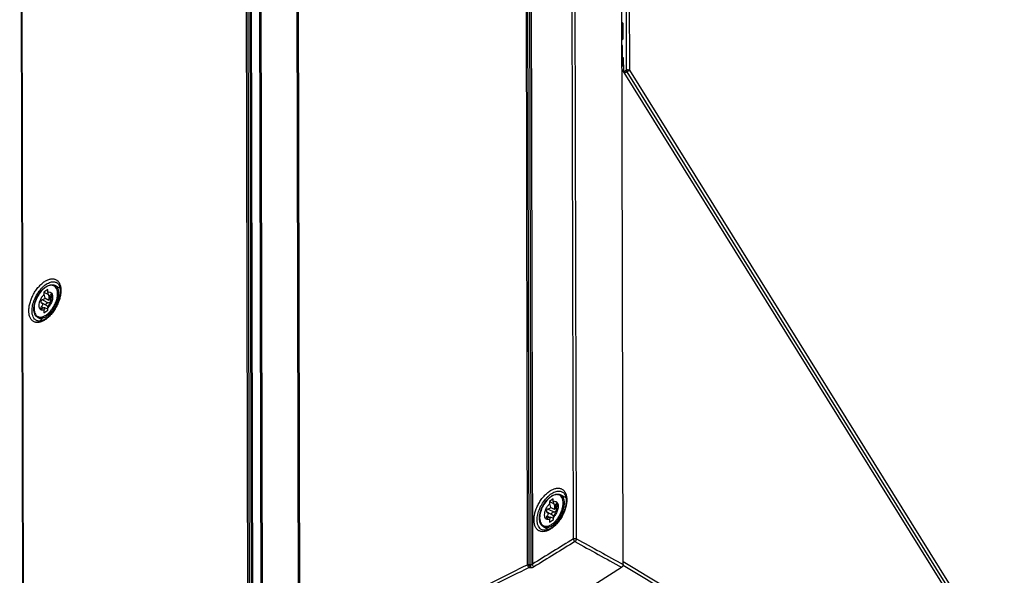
# Model space of a CAD drawing. Header units: millimetres. Extents: x 0 to 1189, y 0 to 841.
# Tile 47 of 67: x 946 to 1054, y 274 to 335. Entities that reach past the tile are written whole.
import ezdxf

# ---------------------------------------------------------------- set-up
doc = ezdxf.new("R2010")
doc.units = ezdxf.units.MM
doc.header["$LTSCALE"] = 65.395
doc.layers.get('0').update_dxf_attribs({"linetype": 'CONTINUOUS'})
doc.layers.add('DRAFTS', color=7, linetype='CONTINUOUS')
doc.layers.add('ROUNDS', color=7, linetype='CONTINUOUS')

msp = doc.modelspace()

# ---------------------------------------------------------------- linework, layer by layer
at = {"color": 9, "linetype": 'CONTINUOUS'}
for p, q in [((1006.3887, 278.1844), (1006.0077, 450.1456)), ((1006.7297, 278.1961), (1006.3487, 450.1574)), ((1001.352, 275.3416), (1000.9711, 447.2639)), ((1001.5186, 275.3754), (1001.1376, 447.2977)), ((1001.3081, 447.3016), (1001.6891, 275.3662)), ((1001.4968, 447.3563), (1001.8778, 275.4034)), ((1011.9379, 447.5048), (1012.1989, 329.7012)), ((1012.2851, 447.5093), (1012.5462, 329.7057)), ((976.2157, 259.1531), (975.8347, 431.106)), ((975.9254, 431.4039), (976.3063, 259.4816)), ((970.6322, 255.5477), (970.2511, 427.5083)), ((970.8056, 255.5937), (970.4246, 427.5543)), ((971.0249, 255.5902), (970.6439, 427.5666)), ((971.2002, 255.6297), (970.8191, 427.6212)), ((971.6973, 428.1773), (972.0784, 256.1859)), ((971.8182, 428.5019), (972.1992, 256.5414)), ((945.5907, 411.8939), (945.9717, 239.9335)), ((1011.7386, 332.4314), (1011.7291, 332.4366)), ((1012.1989, 329.7012), (1011.8873, 329.5118)), ((1012.2551, 329.5252), (1011.9822, 329.3594)), ((1012.2572, 329.5265), (1012.2551, 329.5252)), ((1012.2551, 329.5252), (1052.9006, 264.243)), ((1012.5462, 329.7057), (1053.1916, 264.4235)), ((948.0473, 304.4854), (948.6517, 304.1574)), ((948.8181, 304.6203), (948.9483, 304.5497)), ((948.9024, 305.0269), (949.0468, 304.9486)), ((947.9183, 303.7251), (948.1645, 303.5915)), ((1003.616, 281.4697), (1004.2204, 281.1417)), ((1004.3867, 281.6046), (1004.5169, 281.5339)), ((1004.471, 282.0111), (1004.6154, 281.9328)), ((1003.4869, 280.7093), (1003.7331, 280.5757)), ((1001.5002, 275.033), (1001.6708, 275.0238)), ((1001.5186, 275.3754), (1001.6891, 275.3662))]:
    msp.add_line(p, q, dxfattribs=at)
at = {"color": 7, "linetype": 'CONTINUOUS'}
for p, q in [((1011.8556, 275.3717), (1011.4731, 447.9782)), ((971.7538, 428.4034), (972.1349, 256.443)), ((945.5257, 411.795), (945.9067, 239.8346)), ((1011.8279, 334.8938), (1011.7235, 334.9504)), ((1011.8279, 334.8938), (1011.8318, 333.1277)), ((1011.7275, 333.1843), (1011.8318, 333.1277)), ((1011.8318, 333.1277), (1011.7277, 333.0621)), ((1011.7386, 332.4314), (1011.7432, 330.3522)), ((1011.8716, 331.1077), (1011.7416, 331.0396)), ((1011.7432, 330.3522), (1011.8737, 330.1425)), ((1011.8716, 331.1077), (1011.8751, 329.5315)), ((948.6105, 305.5924), (948.1853, 305.3232)), ((948.1853, 305.3232), (948.1859, 305.0434)), ((948.1853, 305.3232), (948.6911, 305.0487)), ((948.6111, 305.3127), (948.6105, 305.5924)), ((949.4276, 306.0417), (949.9604, 305.7526)), ((947.9148, 304.1348), (947.9221, 304.1309)), ((948.5272, 303.8026), (947.9218, 304.1311)), ((948.7364, 304.4148), (948.2963, 304.6537)), ((949.0166, 304.7627), (948.7214, 304.9229)), ((948.7353, 304.9154), (948.7364, 304.4148)), ((949.0354, 304.4315), (949.0328, 304.4328)), ((948.1897, 303.3347), (948.1903, 303.055)), ((948.1903, 303.055), (948.6155, 303.3242)), ((948.6152, 303.4337), (948.2986, 303.6055)), ((948.6155, 303.3242), (948.6149, 303.6039)), ((947.5197, 302.5261), (948.0686, 302.2282)), ((1004.1791, 282.5766), (1003.7539, 282.3074)), ((1004.1797, 282.2969), (1004.1791, 282.5766)), ((1004.9963, 283.026), (1005.5613, 282.7193)), ((1003.7539, 282.3074), (1004.2598, 282.0329)), ((1003.7539, 282.3074), (1003.7545, 282.0277)), ((1004.305, 281.399), (1003.8649, 281.6379)), ((1004.5852, 281.7469), (1004.29, 281.9071)), ((1004.3039, 281.8996), (1004.305, 281.399)), ((1004.604, 281.4157), (1004.6014, 281.417)), ((1003.4834, 281.1191), (1003.4908, 281.1152)), ((1004.0958, 280.7868), (1003.4905, 281.1153)), ((1003.7583, 280.3189), (1003.7589, 280.0392)), ((1003.7589, 280.0392), (1004.1841, 280.3084)), ((1004.1839, 280.4179), (1003.8672, 280.5897)), ((1004.1841, 280.3084), (1004.1835, 280.5881)), ((1003.0884, 279.5103), (1003.6256, 279.2187)), ((950.8039, 236.5086), (1011.6862, 275.0619))]:
    msp.add_line(p, q, dxfattribs=at)
for points in [[(949.6125, 306.3547), (949.64, 306.337), (949.6805, 306.3066), (949.7179, 306.2727), (949.7526, 306.2357), (949.7847, 306.1955), (949.8143, 306.1523), (949.8416, 306.1062), (949.8665, 306.0573), (949.8892, 306.0054), (949.9097, 305.9506), (949.928, 305.8928), (949.944, 305.8321), (949.9577, 305.7686), (949.9691, 305.7022), (949.978, 305.633), (949.9844, 305.5613), (949.9883, 305.4869), (949.9896, 305.4159)], [(949.9896, 305.4159), (949.9885, 305.3392), (949.9845, 305.2539), (949.9774, 305.1662), (949.9673, 305.0766), (949.9542, 304.9851), (949.938, 304.892), (949.9187, 304.7974), (949.8964, 304.7016), (949.8711, 304.6048), (949.8428, 304.5073), (949.8116, 304.4092), (949.7775, 304.3107), (949.7406, 304.2122), (949.7009, 304.1138), (949.6586, 304.0157), (949.6136, 303.9182), (949.5662, 303.8214), (949.5165, 303.7257), (949.4644, 303.6312), (949.4102, 303.5381), (949.354, 303.4466), (949.2959, 303.357), (949.236, 303.2694), (949.1745, 303.184), (949.1115, 303.101), (949.0472, 303.0206), (948.9818, 302.9429), (948.9153, 302.8682), (948.8481, 302.7965), (948.7801, 302.728), (948.7116, 302.6629), (948.6429, 302.6012), (948.5739, 302.543), (948.505, 302.4886), (948.4363, 302.4378), (948.3679, 302.3909), (948.3001, 302.3478), (948.2329, 302.3087), (948.1666, 302.2734), (948.1011, 302.2421), (948.0368, 302.2146), (947.9737, 302.1912), (947.9119, 302.1716), (947.8514, 302.1559), (947.7924, 302.144), (947.7347, 302.136), (947.6783, 302.1319), (947.623, 302.1318), (947.5688, 302.1358), (947.5157, 302.1441), (947.4639, 302.157), (947.4133, 302.1748), (947.3806, 302.1895)], [(1005.2039, 283.3252), (1005.2342, 283.3058), (1005.2781, 283.2725), (1005.3186, 283.2355), (1005.356, 283.1948), (1005.3905, 283.1506), (1005.4221, 283.1031), (1005.4509, 283.0524), (1005.477, 282.9986), (1005.5004, 282.9417), (1005.5213, 282.8815), (1005.5396, 282.8182), (1005.5553, 282.7517), (1005.5682, 282.6821), (1005.5783, 282.6096), (1005.5857, 282.5341), (1005.5901, 282.4558), (1005.5916, 282.3807)], [(1005.5916, 282.3807), (1005.5904, 282.304), (1005.5863, 282.2187), (1005.5791, 282.1312), (1005.5688, 282.0418), (1005.5553, 281.9505), (1005.5387, 281.8576), (1005.519, 281.7634), (1005.4962, 281.668), (1005.4703, 281.5716), (1005.4414, 281.4745), (1005.4094, 281.3768), (1005.3745, 281.2789), (1005.3368, 281.1809), (1005.2962, 281.083), (1005.2529, 280.9855), (1005.207, 280.8886), (1005.1585, 280.7925), (1005.1076, 280.6975), (1005.0543, 280.6036), (1004.9989, 280.5113), (1004.9414, 280.4205), (1004.8819, 280.3317), (1004.8207, 280.2449), (1004.7578, 280.1603), (1004.6933, 280.0781), (1004.6276, 279.9985), (1004.5606, 279.9217), (1004.4926, 279.8478), (1004.4237, 279.777), (1004.3541, 279.7093), (1004.284, 279.645), (1004.2136, 279.5842), (1004.143, 279.5269), (1004.0724, 279.4733), (1004.0019, 279.4234), (1003.9318, 279.3773), (1003.8622, 279.3351), (1003.7933, 279.2967), (1003.7252, 279.2623), (1003.6581, 279.2318), (1003.592, 279.2052), (1003.5271, 279.1826), (1003.4635, 279.1638), (1003.4012, 279.1489), (1003.3404, 279.1379), (1003.2808, 279.1308), (1003.2225, 279.1275), (1003.1654, 279.1283), (1003.1094, 279.1332), (1003.0547, 279.1425), (1003.0013, 279.1563), (1002.9492, 279.175), (1002.9163, 279.1899)]]:
    msp.add_lwpolyline(points, dxfattribs=at)
at = {"color": 9, "linetype": 'CONTINUOUS'}
for centre, radius, start, end in [((1012.6303, 329.7526), 0.4387, 205.862568, 211.217704), ((1789.7639, -997.5532), 1497.0581, 121.552284, 121.7550982), ((1582.8827, 1317.7456), 1188.535, 241.0033145, 241.2854487), ((1789.6363, -997.3752), 1496.4979, 121.552099, 121.7549604), ((1582.849, 1317.6616), 1188.7981, 241.0027658, 241.2849451), ((1065.3008, 271.7873), 63.8831, 176.780199, 177.087716), ((1066.4789, 271.7283), 64.8919, 176.78627, 177.089018), ((1595.8529, 1240.2397), 1127.9104, 238.8166566, 241.2641153), ((1595.9839, 1240.4775), 1127.8346, 238.8071077, 241.2638976)]:
    msp.add_arc(centre, radius, start, end, dxfattribs=at)
at = {"color": 7, "linetype": 'CONTINUOUS'}
for centre in [(950.3955, 304.4979), (1005.9641, 281.4821)]:
    msp.add_arc(centre, 1.4043, 165.888032, 169.130123, dxfattribs=at)
msp.add_ellipse((1011.4048, 332.2126), major_axis=(0.2321, 0.4429), ratio=0.54138725, start_param=-0.7989415, end_param=-0.57354455, dxfattribs=at)
at = {"color": 9, "linetype": 'CONTINUOUS'}
for points, knots in [([(1012.5462, 329.7057), (1012.5209, 329.7194), (1012.4631, 329.7392), (1012.3712, 329.748), (1012.2801, 329.7369), (1012.2233, 329.7156), (1012.1989, 329.7012)], [0, 0, 0, 0, 0.23963693, 0.50225499, 0.76364909, 1, 1, 1, 1]), ([(1012.1989, 329.7012), (1012.1993, 329.6782), (1012.2071, 329.6298), (1012.2244, 329.5842), (1012.2356, 329.5612)], [0, 0, 0, 0, 0.47374043, 1, 1, 1, 1]), ([(1012.5462, 329.7057), (1012.501, 329.6785), (1012.4046, 329.6189), (1012.3084, 329.5589), (1012.2572, 329.5265)], [0, 0, 0, 0, 0.46485044, 1, 1, 1, 1]), ([(946.5311, 303.2465), (946.5307, 303.3919), (946.5557, 303.695), (946.6564, 304.154), (946.8182, 304.6216), (947.0351, 305.0802), (947.299, 305.5126), (947.6002, 305.9027), (947.9273, 306.2359), (948.2685, 306.5), (948.612, 306.6851), (948.9465, 306.784), (949.2151, 306.7885), (949.4069, 306.7416), (949.5372, 306.6839), (949.6552, 306.6035), (949.7974, 306.4645), (949.9379, 306.2325), (950.0354, 305.8938), (950.0549, 305.6461), (950.0552, 305.5152)], [0, 0, 0, 0, 0.06729263, 0.14017724, 0.21701958, 0.29586091, 0.37459287, 0.45111756, 0.52350773, 0.59018233, 0.65011946, 0.70313712, 0.75024844, 0.77239023, 0.79409974, 0.81585571, 0.83813215, 0.88572648, 0.93938795, 1, 1, 1, 1]), ([(946.8795, 303.2592), (946.8791, 303.462), (946.9331, 303.8894), (947.135, 304.5204), (947.4466, 305.1326), (947.7829, 305.5935), (948.086, 305.9078), (948.3176, 306.1042), (948.5528, 306.2613), (948.7868, 306.3758), (949.0149, 306.445), (949.2328, 306.4667), (949.4355, 306.4394), (949.5575, 306.3875), (949.6125, 306.3547)], [0, 0, 0, 0, 0.13018307, 0.27404377, 0.42345803, 0.56933532, 0.63831231, 0.70338442, 0.76388132, 0.81941931, 0.86999953, 0.91612356, 0.95889313, 1, 1, 1, 1]), ([(950.0552, 305.5152), (950.0555, 305.3698), (950.0305, 305.0668), (949.9295, 304.608), (949.7672, 304.1406), (949.5497, 303.6823), (949.2852, 303.2501), (948.9836, 302.8603), (948.6562, 302.5273), (948.3149, 302.2633), (947.9715, 302.0782), (947.6374, 301.9791), (947.3691, 301.9743), (947.1777, 302.021), (947.0476, 302.0786), (946.9299, 302.1588), (946.788, 302.2976), (946.6479, 302.5296), (946.5507, 302.8681), (946.5313, 303.1156), (946.5311, 303.2465)], [0, 0, 0, 0, 0.06731382, 0.14021467, 0.21707706, 0.29594764, 0.37471925, 0.45129074, 0.52372764, 0.5904387, 0.65039061, 0.70339141, 0.75045089, 0.77255637, 0.79422618, 0.81594257, 0.83818309, 0.88572672, 0.93937242, 1, 1, 1, 1]), ([(947.3806, 302.1895), (947.3413, 302.2088), (947.2654, 302.2552), (947.1284, 302.3789), (946.9925, 302.5913), (946.8984, 302.9058), (946.8798, 303.1368), (946.8795, 303.2592)], [0, 0, 0, 0, 0.1057868, 0.21364659, 0.44373789, 0.70418925, 1, 1, 1, 1]), ([(1002.0571, 280.2563), (1002.0568, 280.4015), (1002.0823, 280.7043), (1002.1853, 281.1623), (1002.3509, 281.6281), (1002.5728, 282.0842), (1002.8428, 282.5136), (1003.1509, 282.9001), (1003.4856, 283.2294), (1003.8346, 283.4892), (1004.186, 283.6701), (1004.5279, 283.7647), (1004.802, 283.7658), (1004.9978, 283.7166), (1005.1309, 283.6574), (1005.2515, 283.5756), (1005.3967, 283.4353), (1005.5404, 283.202), (1005.6404, 282.8618), (1005.6604, 282.6133), (1005.6607, 282.4822)], [0, 0, 0, 0, 0.06680833, 0.13911747, 0.21536552, 0.29365891, 0.37194724, 0.44818291, 0.52048019, 0.58728826, 0.64759844, 0.70121207, 0.7490712, 0.77159725, 0.79366739, 0.81573612, 0.83825816, 0.88610378, 0.93970212, 1, 1, 1, 1]), ([(1005.6607, 282.4822), (1005.661, 282.337), (1005.6354, 282.0342), (1005.5321, 281.5764), (1005.3661, 281.1108), (1005.1436, 280.655), (1004.873, 280.2259), (1004.5645, 279.8397), (1004.2295, 279.5106), (1003.8804, 279.2508), (1003.5291, 279.07), (1003.1876, 278.9752), (1002.9138, 278.9738), (1002.7183, 279.0228), (1002.5854, 279.0819), (1002.4651, 279.1635), (1002.3203, 279.3037), (1002.177, 279.5368), (1002.0773, 279.8768), (1002.0574, 280.1252), (1002.0571, 280.2563)], [0, 0, 0, 0, 0.06682892, 0.13915357, 0.2154207, 0.29374217, 0.37206894, 0.44835047, 0.52069404, 0.58753872, 0.64786427, 0.70146203, 0.74927074, 0.77176132, 0.79379258, 0.81582246, 0.83830911, 0.88610454, 0.93968704, 1, 1, 1, 1]), ([(1002.4021, 280.2667), (1002.4016, 280.4694), (1002.457, 280.8964), (1002.6643, 281.5254), (1002.9842, 282.1339), (1003.329, 282.5901), (1003.6396, 282.9), (1003.8771, 283.0932), (1004.1183, 283.2471), (1004.3582, 283.3583), (1004.592, 283.4242), (1004.8152, 283.4427), (1005.0226, 283.4125), (1005.1475, 283.359), (1005.2039, 283.3252)], [0, 0, 0, 0, 0.1291886, 0.2718951, 0.42030518, 0.56558509, 0.63448292, 0.69964655, 0.76041743, 0.8164141, 0.86762469, 0.91451329, 0.95810965, 1, 1, 1, 1]), ([(1002.9163, 279.1899), (1002.876, 279.2096), (1002.7983, 279.2569), (1002.658, 279.382), (1002.5184, 279.5958), (1002.4216, 279.9121), (1002.4023, 280.1441), (1002.4021, 280.2667)], [0, 0, 0, 0, 0.10727293, 0.21625052, 0.4472031, 0.70666785, 1, 1, 1, 1]), ([(1006.3887, 278.1844), (1006.4121, 278.1988), (1006.4669, 278.2205), (1006.5557, 278.233), (1006.6462, 278.2264), (1006.704, 278.2087), (1006.7297, 278.1961)], [0, 0, 0, 0, 0.23373242, 0.49345214, 0.75671335, 1, 1, 1, 1]), ([(1006.3887, 278.1844), (1006.3887, 278.1568), (1006.3991, 278.0986), (1006.4352, 278.0163), (1006.4885, 277.9426), (1006.5341, 277.9028), (1006.5584, 277.8875)], [0, 0, 0, 0, 0.23375154, 0.49359221, 0.75689986, 1, 1, 1, 1]), ([(1006.5584, 277.8875), (1006.5815, 277.9039), (1006.6252, 277.9466), (1006.6773, 278.0233), (1006.7148, 278.1081), (1006.728, 278.1678), (1006.7297, 278.1961)], [0, 0, 0, 0, 0.23491895, 0.49983463, 0.76483913, 1, 1, 1, 1]), ([(976.3063, 259.4816), (979.978, 262.5694), (985.9298, 266.8683), (994.4651, 271.8971), (999.014, 274.2253), (1001.352, 275.3416)], [0, 0, 0, 0, 0.48441003, 0.73840107, 1, 1, 1, 1]), ([(976.4992, 259.2013), (980.1642, 262.2838), (986.1053, 266.5751), (994.6254, 271.5949), (999.1664, 273.9188), (1001.5002, 275.033)], [0, 0, 0, 0, 0.48440848, 0.73839988, 1, 1, 1, 1]), ([(1001.352, 275.3416), (1001.3519, 275.3138), (1001.3606, 275.255), (1001.3918, 275.1706), (1001.4381, 275.0936), (1001.4784, 275.0501), (1001.5002, 275.033)], [0, 0, 0, 0, 0.23737111, 0.50058756, 0.76348885, 1, 1, 1, 1]), ([(1001.352, 275.3416), (1001.3767, 275.3536), (1001.4317, 275.3709), (1001.4889, 275.3758), (1001.5186, 275.3754)], [0, 0, 0, 0, 0.48062448, 1, 1, 1, 1]), ([(1001.6708, 275.0238), (1001.7393, 275.0201), (1001.8707, 275.0292), (1001.9958, 275.0745), (1002.0481, 275.1069)], [0, 0, 0, 0, 0.52700102, 1, 1, 1, 1]), ([(1001.6891, 275.3662), (1001.7232, 275.363), (1001.7889, 275.3654), (1001.8517, 275.3873), (1001.8778, 275.4034)], [0, 0, 0, 0, 0.52721321, 1, 1, 1, 1]), ([(1001.8778, 275.4034), (1001.8778, 275.3759), (1001.8882, 275.3177), (1001.9245, 275.2354), (1001.978, 275.1618), (1002.0238, 275.1221), (1002.0481, 275.1069)], [0, 0, 0, 0, 0.23363651, 0.49336668, 0.75668682, 1, 1, 1, 1])]:
    msp.add_open_spline(points, degree=3, knots=knots, dxfattribs=at)
at = {"color": 7, "linetype": 'CONTINUOUS'}
for points, knots in [([(948.6111, 305.3127), (948.6584, 305.3259), (948.752, 305.3407), (948.8891, 305.3167), (949.0037, 305.2436), (949.087, 305.1279), (949.1371, 304.9786), (949.161, 304.7314), (949.1262, 304.5349), (949.0876, 304.4037)], [0, 0, 0, 0, 0.11466814, 0.21769912, 0.31752543, 0.42386488, 0.54390279, 0.68072796, 1, 1, 1, 1]), ([(948.7214, 304.9229), (948.7144, 304.9552), (948.6835, 305.0868), (948.6445, 305.2163), (948.6111, 305.3127)], [0, 0, 0, 0, 0.24501911, 1, 1, 1, 1]), ([(948.1897, 303.3347), (948.1204, 303.3153), (948.0109, 303.3044), (947.8793, 303.3495), (947.7671, 303.4305), (947.6932, 303.5631), (947.658, 303.7172), (947.6455, 303.9069), (947.6819, 304.1684), (947.7919, 304.4845), (947.9598, 304.7854), (948.1059, 304.9645), (948.1859, 305.0434)], [0, 0, 0, 0, 0.09719959, 0.14136268, 0.18535891, 0.28141636, 0.33719693, 0.39865005, 0.5369663, 0.6902086, 0.84825706, 1, 1, 1, 1]), ([(948.0473, 304.4854), (948.0071, 304.483), (947.9455, 304.4568), (947.886, 304.3961), (947.8442, 304.3222), (947.8362, 304.2354), (947.8714, 304.1665), (947.8995, 304.1431), (947.9148, 304.1348)], [0, 0, 0, 0, 0.25183412, 0.38957145, 0.52759533, 0.77844889, 0.89145634, 1, 1, 1, 1]), ([(947.9222, 304.1309), (947.9532, 304.1141), (948.0095, 304.0634), (948.0366, 303.9484), (948.0021, 303.8275), (947.95, 303.7573), (947.9183, 303.7251)], [0, 0, 0, 0, 0.22461187, 0.45385222, 0.71261165, 1, 1, 1, 1]), ([(948.2963, 304.6537), (948.2702, 304.6064), (948.1994, 304.5249), (948.0967, 304.4885), (948.0473, 304.4854)], [0, 0, 0, 0, 0.52178728, 1, 1, 1, 1]), ([(948.1859, 305.0434), (948.1972, 305.0109), (948.2397, 304.8827), (948.2748, 304.752), (948.2963, 304.6537)], [0, 0, 0, 0, 0.25482728, 1, 1, 1, 1]), ([(948.5186, 303.8072), (948.5011, 303.8166), (948.4689, 303.8411), (948.4362, 303.8934), (948.4252, 303.9562), (948.4426, 304.0433), (948.5182, 304.1337), (948.6087, 304.1586), (948.6517, 304.1574)], [0, 0, 0, 0, 0.11674897, 0.23330182, 0.35437981, 0.48258165, 0.74641058, 1, 1, 1, 1]), ([(949.0876, 304.4037), (949.0431, 304.2525), (948.9151, 303.9643), (948.7248, 303.7124), (948.6149, 303.6039)], [0, 0, 0, 0, 0.50504791, 1, 1, 1, 1]), ([(948.6517, 304.1574), (948.6979, 304.1562), (948.7694, 304.1674), (948.8522, 304.2131), (948.9218, 304.2816), (948.9657, 304.4017), (948.9586, 304.5014), (948.9483, 304.5497)], [0, 0, 0, 0, 0.24059192, 0.36391088, 0.48901686, 0.74255613, 1, 1, 1, 1]), ([(948.9024, 305.0269), (948.892, 305.0073), (948.8688, 304.9722), (948.8241, 304.9325), (948.7725, 304.9134), (948.7373, 304.9175), (948.7214, 304.9229)], [0, 0, 0, 0, 0.29340994, 0.55034827, 0.77846382, 1, 1, 1, 1]), ([(948.7364, 304.4148), (948.7465, 304.4309), (948.7829, 304.4953), (948.8084, 304.5663), (948.8181, 304.6203)], [0, 0, 0, 0, 0.25738475, 1, 1, 1, 1]), ([(948.9291, 304.8114), (948.9003, 304.7882), (948.8527, 304.7284), (948.8247, 304.6575), (948.8181, 304.6203)], [0, 0, 0, 0, 0.49456094, 1, 1, 1, 1]), ([(948.9989, 305.0905), (948.9918, 305.0943), (948.9736, 305.0978), (948.9467, 305.0852), (948.9225, 305.0606), (948.9089, 305.0391), (948.9024, 305.0269)], [0, 0, 0, 0, 0.19137696, 0.4048917, 0.6730806, 1, 1, 1, 1]), ([(948.9045, 304.0799), (948.9142, 304.0874), (948.9339, 304.1082), (948.973, 304.1636), (949.0067, 304.2316), (949.0327, 304.3035), (949.0452, 304.3526), (949.0498, 304.3916), (949.0474, 304.4145), (949.0435, 304.4224)], [0, 0, 0, 0, 0.09627972, 0.22337581, 0.53376107, 0.68961539, 0.82547743, 0.93029144, 1, 1, 1, 1]), ([(948.9483, 304.5497), (948.9398, 304.5896), (948.9385, 304.6701), (948.9751, 304.7453), (949.0025, 304.7708)], [0, 0, 0, 0, 0.52125874, 1, 1, 1, 1]), ([(949.0328, 304.4328), (949.0202, 304.4396), (949.008, 304.4656), (948.9998, 304.5032), (948.9943, 304.5627), (948.9981, 304.6505), (949.0089, 304.7238), (949.0164, 304.7627)], [0, 0, 0, 0, 0.12692933, 0.22499985, 0.34686653, 0.65005824, 1, 1, 1, 1]), ([(949.0336, 304.8403), (949.0401, 304.8662), (949.0485, 304.9179), (949.0474, 304.9915), (949.0341, 305.0516), (949.012, 305.0834), (948.9989, 305.0905)], [0, 0, 0, 0, 0.3032842, 0.59183909, 0.83049639, 1, 1, 1, 1]), ([(949.0435, 304.4224), (949.043, 304.4234), (949.041, 304.427), (949.038, 304.4301), (949.0354, 304.4315)], [0, 0, 0, 0, 0.27747601, 1, 1, 1, 1]), ([(947.9183, 303.7251), (947.9003, 303.7069), (947.8703, 303.6692), (947.8432, 303.6085), (947.8432, 303.5576), (947.8611, 303.5277), (947.8741, 303.5177), (947.8813, 303.5138)], [0, 0, 0, 0, 0.31253882, 0.58417754, 0.80290794, 0.90084857, 1, 1, 1, 1]), ([(947.8813, 303.5138), (947.9037, 303.5017), (947.9668, 303.4994), (948.0211, 303.5222), (948.0494, 303.5385)], [0, 0, 0, 0, 0.43852689, 1, 1, 1, 1]), ([(948.0494, 303.5385), (948.0937, 303.5638), (948.1593, 303.5949), (948.2456, 303.6122), (948.2831, 303.6101), (948.2986, 303.6055)], [0, 0, 0, 0, 0.58170533, 0.81547267, 1, 1, 1, 1]), ([(948.2986, 303.6055), (948.2918, 303.5812), (948.2632, 303.4881), (948.2245, 303.398), (948.1897, 303.3347)], [0, 0, 0, 0, 0.25885926, 1, 1, 1, 1]), ([(948.6492, 303.6721), (948.6391, 303.6998), (948.6043, 303.7516), (948.5547, 303.7876), (948.5276, 303.8024)], [0, 0, 0, 0, 0.48860607, 1, 1, 1, 1]), ([(948.6149, 303.6039), (948.6262, 303.6246), (948.6704, 303.7114), (948.7039, 303.8036), (948.7237, 303.8747)], [0, 0, 0, 0, 0.24189458, 1, 1, 1, 1]), ([(948.7237, 303.8747), (948.7545, 303.9181), (948.8003, 303.9775), (948.8628, 304.0442), (948.8913, 304.0699), (948.9045, 304.0799)], [0, 0, 0, 0, 0.58199388, 0.81789532, 1, 1, 1, 1]), ([(1003.7583, 280.3189), (1003.689, 280.2995), (1003.5795, 280.2886), (1003.4479, 280.3337), (1003.3357, 280.4147), (1003.2618, 280.5473), (1003.2267, 280.7015), (1003.2141, 280.8911), (1003.2505, 281.1526), (1003.3605, 281.4688), (1003.5284, 281.7697), (1003.6745, 281.9487), (1003.7545, 282.0277)], [0, 0, 0, 0, 0.09719959, 0.14136268, 0.18535891, 0.28141636, 0.33719693, 0.39865005, 0.5369663, 0.6902086, 0.84825706, 1, 1, 1, 1]), ([(1003.616, 281.4697), (1003.5758, 281.4672), (1003.5141, 281.441), (1003.4547, 281.3803), (1003.4129, 281.3064), (1003.4049, 281.2196), (1003.4401, 281.1508), (1003.4681, 281.1273), (1003.4834, 281.1191)], [0, 0, 0, 0, 0.25183412, 0.38957145, 0.52759533, 0.77844889, 0.89145634, 1, 1, 1, 1]), ([(1003.8649, 281.6379), (1003.8388, 281.5907), (1003.7681, 281.5091), (1003.6653, 281.4727), (1003.616, 281.4697)], [0, 0, 0, 0, 0.52178728, 1, 1, 1, 1]), ([(1003.7545, 282.0277), (1003.7658, 281.9951), (1003.8083, 281.8669), (1003.8435, 281.7362), (1003.8649, 281.6379)], [0, 0, 0, 0, 0.25482728, 1, 1, 1, 1]), ([(1004.1797, 282.2969), (1004.227, 282.3101), (1004.3207, 282.325), (1004.4577, 282.3009), (1004.5723, 282.2278), (1004.6556, 282.1121), (1004.7057, 281.9628), (1004.7296, 281.7156), (1004.6949, 281.5191), (1004.6562, 281.3879)], [0, 0, 0, 0, 0.11466814, 0.21769912, 0.31752543, 0.42386488, 0.54390279, 0.68072796, 1, 1, 1, 1]), ([(1004.29, 281.9071), (1004.283, 281.9395), (1004.2521, 282.071), (1004.2131, 282.2005), (1004.1797, 282.2969)], [0, 0, 0, 0, 0.24501911, 1, 1, 1, 1]), ([(1004.6562, 281.3879), (1004.6117, 281.2367), (1004.4837, 280.9486), (1004.2934, 280.6966), (1004.1835, 280.5881)], [0, 0, 0, 0, 0.50504791, 1, 1, 1, 1]), ([(1004.2204, 281.1417), (1004.2665, 281.1404), (1004.338, 281.1516), (1004.4208, 281.1973), (1004.4904, 281.2658), (1004.5344, 281.3859), (1004.5272, 281.4856), (1004.5169, 281.5339)], [0, 0, 0, 0, 0.24059192, 0.36391088, 0.48901686, 0.74255613, 1, 1, 1, 1]), ([(1004.471, 282.0111), (1004.4606, 281.9916), (1004.4375, 281.9565), (1004.3927, 281.9167), (1004.3411, 281.8976), (1004.3059, 281.9017), (1004.29, 281.9071)], [0, 0, 0, 0, 0.29340994, 0.55034827, 0.77846382, 1, 1, 1, 1]), ([(1004.305, 281.399), (1004.3151, 281.4152), (1004.3516, 281.4795), (1004.377, 281.5505), (1004.3867, 281.6046)], [0, 0, 0, 0, 0.25738475, 1, 1, 1, 1]), ([(1004.4977, 281.7956), (1004.4689, 281.7724), (1004.4213, 281.7126), (1004.3933, 281.6417), (1004.3867, 281.6046)], [0, 0, 0, 0, 0.49456094, 1, 1, 1, 1]), ([(1004.5675, 282.0747), (1004.5604, 282.0785), (1004.5422, 282.082), (1004.5153, 282.0694), (1004.4911, 282.0448), (1004.4776, 282.0233), (1004.471, 282.0111)], [0, 0, 0, 0, 0.19137696, 0.4048917, 0.6730806, 1, 1, 1, 1]), ([(1004.4731, 281.0642), (1004.4829, 281.0716), (1004.5025, 281.0924), (1004.5416, 281.1479), (1004.5754, 281.2159), (1004.6014, 281.2878), (1004.6139, 281.3368), (1004.6185, 281.3758), (1004.6161, 281.3987), (1004.6121, 281.4066)], [0, 0, 0, 0, 0.09627972, 0.22337581, 0.53376107, 0.68961539, 0.82547743, 0.93029144, 1, 1, 1, 1]), ([(1004.5169, 281.5339), (1004.5084, 281.5738), (1004.5072, 281.6543), (1004.5437, 281.7295), (1004.5712, 281.755)], [0, 0, 0, 0, 0.52125874, 1, 1, 1, 1]), ([(1004.6014, 281.417), (1004.5888, 281.4239), (1004.5767, 281.4499), (1004.5684, 281.4874), (1004.5629, 281.5469), (1004.5667, 281.6347), (1004.5775, 281.708), (1004.585, 281.7469)], [0, 0, 0, 0, 0.12692933, 0.22499985, 0.34686653, 0.65005824, 1, 1, 1, 1]), ([(1004.6022, 281.8245), (1004.6087, 281.8504), (1004.6171, 281.9021), (1004.616, 281.9758), (1004.6027, 282.0358), (1004.5806, 282.0676), (1004.5675, 282.0747)], [0, 0, 0, 0, 0.3032842, 0.59183909, 0.83049639, 1, 1, 1, 1]), ([(1004.6121, 281.4066), (1004.6116, 281.4076), (1004.6096, 281.4112), (1004.6066, 281.4143), (1004.604, 281.4157)], [0, 0, 0, 0, 0.27747601, 1, 1, 1, 1]), ([(1003.4869, 280.7093), (1003.469, 280.6911), (1003.4389, 280.6534), (1003.4118, 280.5927), (1003.4118, 280.5418), (1003.4297, 280.5119), (1003.4428, 280.5019), (1003.4499, 280.498)], [0, 0, 0, 0, 0.31253882, 0.58417754, 0.80290794, 0.90084857, 1, 1, 1, 1]), ([(1003.4499, 280.498), (1003.4724, 280.4859), (1003.5354, 280.4836), (1003.5897, 280.5064), (1003.6181, 280.5227)], [0, 0, 0, 0, 0.43852689, 1, 1, 1, 1]), ([(1003.4908, 281.1151), (1003.5218, 281.0983), (1003.5781, 281.0476), (1003.6053, 280.9326), (1003.5708, 280.8117), (1003.5186, 280.7415), (1003.4869, 280.7093)], [0, 0, 0, 0, 0.22461187, 0.45385222, 0.71261165, 1, 1, 1, 1]), ([(1003.6181, 280.5227), (1003.6623, 280.5481), (1003.7279, 280.5791), (1003.8142, 280.5964), (1003.8517, 280.5943), (1003.8672, 280.5897)], [0, 0, 0, 0, 0.58170533, 0.81547267, 1, 1, 1, 1]), ([(1003.8672, 280.5897), (1003.8604, 280.5654), (1003.8318, 280.4723), (1003.7931, 280.3822), (1003.7583, 280.3189)], [0, 0, 0, 0, 0.25885926, 1, 1, 1, 1]), ([(1004.0872, 280.7914), (1004.0698, 280.8009), (1004.0375, 280.8254), (1004.0048, 280.8776), (1003.9938, 280.9404), (1004.0113, 281.0276), (1004.0868, 281.1179), (1004.1773, 281.1428), (1004.2204, 281.1417)], [0, 0, 0, 0, 0.11674897, 0.23330182, 0.35437981, 0.48258165, 0.74641058, 1, 1, 1, 1]), ([(1004.2178, 280.6563), (1004.2077, 280.684), (1004.173, 280.7358), (1004.1233, 280.7719), (1004.0962, 280.7866)], [0, 0, 0, 0, 0.48860607, 1, 1, 1, 1]), ([(1004.1835, 280.5881), (1004.1948, 280.6088), (1004.239, 280.6956), (1004.2725, 280.7878), (1004.2924, 280.8589)], [0, 0, 0, 0, 0.24189458, 1, 1, 1, 1]), ([(1004.2924, 280.8589), (1004.3231, 280.9023), (1004.3689, 280.9617), (1004.4315, 281.0284), (1004.4599, 281.0541), (1004.4731, 281.0642)], [0, 0, 0, 0, 0.58199388, 0.81789532, 1, 1, 1, 1]), ([(1011.8556, 275.3717), (1011.8556, 275.3428), (1011.8453, 275.2819), (1011.8091, 275.1956), (1011.7561, 275.1187), (1011.7105, 275.0773), (1011.6862, 275.0619)], [0, 0, 0, 0, 0.2371253, 0.5007476, 0.76396892, 1, 1, 1, 1])]:
    msp.add_open_spline(points, degree=3, knots=knots, dxfattribs=at)
for points in [[(948.5839, 303.4507), (948.5957, 303.463), (948.6068, 303.4762), (948.6167, 303.4901)], [(1004.1525, 280.4349), (1004.1644, 280.4472), (1004.1754, 280.4604), (1004.1853, 280.4743)]]:
    msp.add_open_spline(points, degree=3, dxfattribs=at)
at = {"layer": 'DRAFTS', "color": 7, "linetype": 'CONTINUOUS'}
msp.add_line((1011.7351, 329.7563), (1052.6249, 264.0816), dxfattribs=at)
for centre, radius, start, end in [((950.3495, 304.4689), 1.3683, 106.727106, 107.95519), ((949.3293, 302.6071), 1.3563, 195.07243, 196.916677), ((1005.9092, 281.4818), 1.3383, 105.533957, 107.972167), ((1004.9064, 279.5937), 1.3651, 195.075901, 196.451387)]:
    msp.add_arc(centre, radius, start, end, dxfattribs=at)
at = {"layer": 'ROUNDS', "color": 7, "linetype": 'CONTINUOUS'}
msp.add_line((975.8794, 431.3189), (976.2603, 259.3966), dxfattribs=at)
at = {"layer": 'ROUNDS', "color": 9, "linetype": 'CONTINUOUS'}
for p, q in [((949.4279, 306.0416), (949.4276, 306.0417)), ((1004.9965, 283.0258), (1004.9963, 283.026))]:
    msp.add_line(p, q, dxfattribs=at)
at = {"layer": 'ROUNDS', "color": 7, "linetype": 'CONTINUOUS'}
for centre in [(949.0428, 303.4695), (1004.6114, 280.4537)]:
    msp.add_arc(centre, 1.9616, 178.946614, 180.123043, dxfattribs=at)
at = {"layer": 'ROUNDS', "color": 9, "linetype": 'CONTINUOUS'}
for centre, radius, start, end in [((946.7007, 305.1637), 2.9371, 317.824247, 319.637531), ((946.6475, 305.2093), 3.0072, 319.631791, 320.050201), ((946.5613, 305.2807), 3.1191, 320.061538, 323.71381), ((1002.1299, 282.2649), 3.1191, 320.061538, 323.71381), ((1002.2693, 282.1479), 2.9371, 317.824247, 319.637531), ((1002.2161, 282.1935), 3.0072, 319.631791, 320.050201)]:
    msp.add_arc(centre, radius, start, end, dxfattribs=at)
at = {"layer": 'ROUNDS', "color": 7, "linetype": 'CONTINUOUS'}
for points, knots in [([(947.0816, 303.5055), (947.0846, 303.6742), (947.1348, 304.0265), (947.308, 304.5435), (947.5697, 305.0412), (947.8999, 305.4815), (948.2741, 305.8307), (948.6161, 306.0315), (948.8885, 306.1136), (949.0807, 306.134), (949.2636, 306.1128), (949.3761, 306.0697), (949.4276, 306.0417)], [0, 0, 0, 0, 0.12953722, 0.27082648, 0.41681097, 0.55942449, 0.69131107, 0.80765093, 0.85988254, 0.90868307, 0.95498995, 1, 1, 1, 1]), ([(947.5197, 302.5261), (947.4488, 302.5646), (947.3167, 302.6713), (947.1781, 302.8942), (947.0974, 303.1659), (947.0815, 303.3624), (947.0812, 303.4652)], [0, 0, 0, 0, 0.22317201, 0.45843715, 0.71554863, 1, 1, 1, 1]), ([(1002.6502, 280.4897), (1002.6533, 280.6584), (1002.7034, 281.0107), (1002.8767, 281.5277), (1003.1383, 282.0254), (1003.4685, 282.4657), (1003.8428, 282.8149), (1004.1847, 283.0158), (1004.4571, 283.0978), (1004.6493, 283.1182), (1004.8322, 283.0971), (1004.9447, 283.0539), (1004.9963, 283.026)], [0, 0, 0, 0, 0.12953722, 0.27082648, 0.41681097, 0.55942449, 0.69131107, 0.80765093, 0.85988254, 0.90868307, 0.95498995, 1, 1, 1, 1]), ([(1003.0884, 279.5103), (1003.0174, 279.5488), (1002.8853, 279.6555), (1002.7468, 279.8784), (1002.666, 280.1501), (1002.6501, 280.3466), (1002.6498, 280.4495)], [0, 0, 0, 0, 0.22317201, 0.45843715, 0.71554863, 1, 1, 1, 1])]:
    msp.add_open_spline(points, degree=3, knots=knots, dxfattribs=at)
at = {"layer": 'ROUNDS', "color": 9, "linetype": 'CONTINUOUS'}
for points, knots in [([(949.6929, 305.1421), (949.6926, 305.2373), (949.6784, 305.4175), (949.6068, 305.6641), (949.4863, 305.8627), (949.3185, 306.002), (949.112, 306.0711), (948.8809, 306.0681), (948.6356, 305.9975), (948.3836, 305.8641), (948.1332, 305.6733), (947.806, 305.3446), (947.4614, 304.8446), (947.1865, 304.1886), (947.1074, 303.7247), (947.1079, 303.5052)], [0, 0, 0, 0, 0.06054101, 0.11422584, 0.16195406, 0.20606344, 0.25006313, 0.29750494, 0.35081713, 0.41098598, 0.47781831, 0.55028889, 0.70525529, 0.8604455, 1, 1, 1, 1]), ([(949.8342, 305.1454), (949.834, 305.2463), (949.8188, 305.4371), (949.7423, 305.6982), (949.6139, 305.9077), (949.4924, 306.0065), (949.4279, 306.0416)], [0, 0, 0, 0, 0.29400953, 0.55448682, 0.78593591, 1, 1, 1, 1]), ([(947.5197, 302.5261), (947.5921, 302.4868), (947.763, 302.4362), (948.0432, 302.4596), (948.3383, 302.5711), (948.637, 302.763), (948.9271, 303.0262), (949.1957, 303.3485), (949.4303, 303.7148), (949.5579, 303.9796), (949.6132, 304.1156)], [0, 0, 0, 0, 0.08578495, 0.18010008, 0.28813863, 0.41124494, 0.54789226, 0.69468206, 0.84708414, 1, 1, 1, 1]), ([(949.0755, 303.4347), (949.1708, 303.5644), (949.3423, 303.8379), (949.537, 304.2724), (949.661, 304.7099), (949.6932, 305.0027), (949.6929, 305.1421)], [0, 0, 0, 0, 0.26211129, 0.52365296, 0.77295044, 1, 1, 1, 1]), ([(949.6132, 304.1156), (949.683, 304.287), (949.7904, 304.6248), (949.8345, 304.9778), (949.8342, 305.1454)], [0, 0, 0, 0, 0.52476744, 1, 1, 1, 1]), ([(947.1079, 303.5052), (947.1082, 303.389), (947.1286, 303.1718), (947.2229, 302.9227), (947.3367, 302.7711), (947.4359, 302.6841), (947.5501, 302.622), (947.7233, 302.5727), (947.9734, 302.5833), (948.2814, 302.699), (948.5927, 302.9056), (948.784, 303.0887), (948.8773, 303.1917)], [0, 0, 0, 0, 0.13598805, 0.25298192, 0.30589371, 0.35643962, 0.40615037, 0.45668217, 0.56557132, 0.69177903, 0.83737891, 1, 1, 1, 1]), ([(1005.2615, 282.1263), (1005.2613, 282.2215), (1005.247, 282.4017), (1005.1754, 282.6484), (1005.055, 282.8469), (1004.8871, 282.9862), (1004.6806, 283.0553), (1004.4496, 283.0523), (1004.2042, 282.9817), (1003.9522, 282.8483), (1003.7018, 282.6575), (1003.3746, 282.3289), (1003.03, 281.8288), (1002.7551, 281.1728), (1002.6761, 280.7089), (1002.6765, 280.4895)], [0, 0, 0, 0, 0.06054101, 0.11422584, 0.16195406, 0.20606344, 0.25006313, 0.29750494, 0.35081713, 0.41098598, 0.47781831, 0.55028889, 0.70525529, 0.8604455, 1, 1, 1, 1]), ([(1005.4028, 282.1296), (1005.4026, 282.2305), (1005.3874, 282.4213), (1005.311, 282.6824), (1005.1825, 282.8919), (1005.061, 282.9908), (1004.9965, 283.0258)], [0, 0, 0, 0, 0.29400953, 0.55448682, 0.78593591, 1, 1, 1, 1]), ([(1004.6441, 280.419), (1004.7394, 280.5486), (1004.9109, 280.8221), (1005.1057, 281.2566), (1005.2296, 281.6941), (1005.2618, 281.9869), (1005.2615, 282.1263)], [0, 0, 0, 0, 0.26211129, 0.52365296, 0.77295044, 1, 1, 1, 1]), ([(1005.1818, 281.0998), (1005.2516, 281.2713), (1005.359, 281.609), (1005.4032, 281.962), (1005.4028, 282.1296)], [0, 0, 0, 0, 0.52476744, 1, 1, 1, 1]), ([(1002.6765, 280.4895), (1002.6768, 280.3732), (1002.6972, 280.156), (1002.7915, 279.9069), (1002.9054, 279.7553), (1003.0046, 279.6683), (1003.1187, 279.6062), (1003.2919, 279.5569), (1003.542, 279.5675), (1003.85, 279.6832), (1004.1613, 279.8899), (1004.3526, 280.0729), (1004.4459, 280.1759)], [0, 0, 0, 0, 0.13598805, 0.25298192, 0.30589371, 0.35643962, 0.40615037, 0.45668217, 0.56557132, 0.69177903, 0.83737891, 1, 1, 1, 1]), ([(1003.0884, 279.5103), (1003.1607, 279.471), (1003.3316, 279.4204), (1003.6118, 279.4438), (1003.9069, 279.5553), (1004.2056, 279.7472), (1004.4957, 280.0104), (1004.7644, 280.3327), (1004.9989, 280.6991), (1005.1265, 280.9639), (1005.1818, 281.0998)], [0, 0, 0, 0, 0.08578495, 0.18010008, 0.28813863, 0.41124494, 0.54789226, 0.69468206, 0.84708414, 1, 1, 1, 1])]:
    msp.add_open_spline(points, degree=3, knots=knots, dxfattribs=at)

doc.saveas('drawing.dxf')
